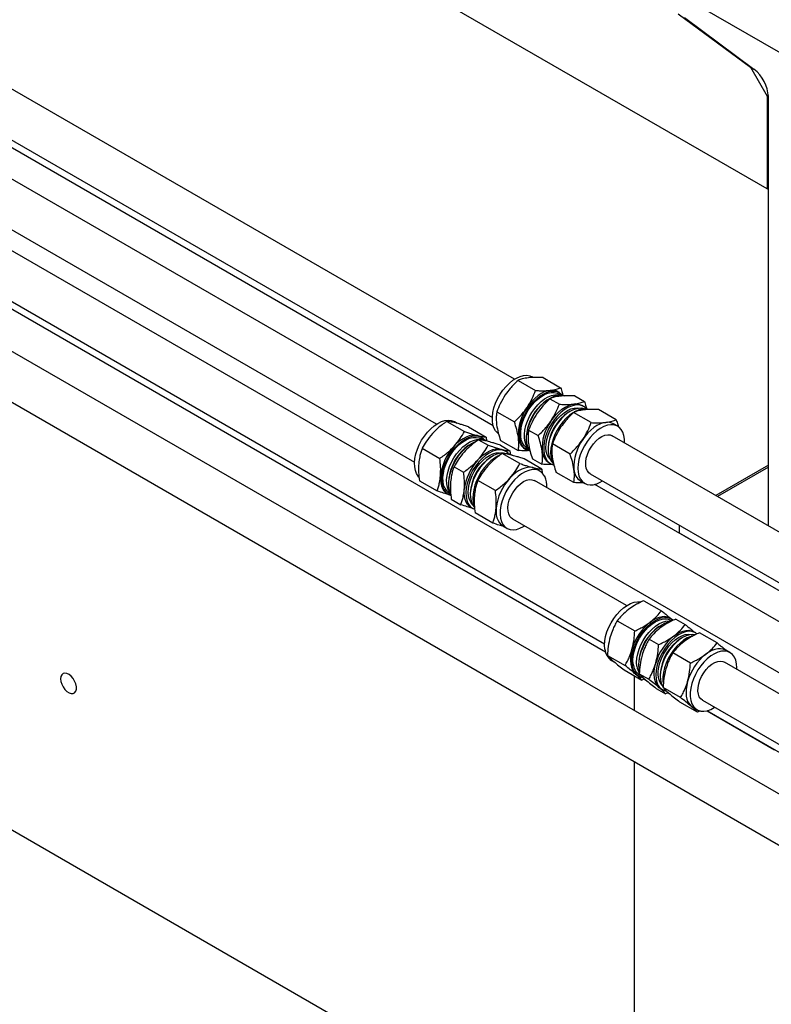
# Model space of a CAD drawing. Header units: millimetres. Extents: x 0 to 25230, y 0 to 17820.
# Tile 18 of 214: x 5666 to 6008, y 10392 to 10839. Entities that reach past the tile are written whole.
import ezdxf

# ---------------------------------------------------------------- set-up
doc = ezdxf.new("R2010")
doc.units = ezdxf.units.MM
doc.linetypes.add('SLD-Sólida', pattern=[0])
doc.layers.add('REFERÊNCIAS', color=9, linetype='SLD-Sólida')

msp = doc.modelspace()

# ---------------------------------------------------------------- linework, layer by layer
at = {"color": 7, "linetype": 'SLD-Sólida', "lineweight": 25, "ltscale": 30}
for p, q in [((5890.72, 10675.85), (4841.54, 11281.53)), ((4831.54, 11264.2), (5880.72, 10658.53)), ((5855.36, 10655.44), (4806.19, 11261.12)), ((4796.19, 11243.79), (5845.36, 10638.12)), ((5941.75, 10572.9), (4892.57, 11178.58)), ((4882.57, 11161.26), (5931.75, 10555.58)), ((6100.49, 10435.54), (5051.32, 11041.22)), ((5041.32, 11023.9), (6090.49, 10418.22)), ((5899.28, 10676.68), (5898.81, 10676.95)), ((5903.75, 10676.63), (5911.76, 10672.01)), ((5892.39, 10675.35), (5900.4, 10670.73)), ((5906.87, 10666.99), (5911.2, 10664.5)), ((5911.18, 10669.81), (5910.56, 10670.17)), ((5911.72, 10668.67), (5910.83, 10669.19)), ((5918.23, 10668.27), (5922.56, 10665.78)), ((5922.14, 10663.48), (5921.37, 10663.93)), ((5882.75, 10661.06), (5890.76, 10656.44)), ((5916.13, 10661.3), (5915.6, 10660.99)), ((5925.68, 10656.14), (5917.67, 10660.76)), ((5937.04, 10657.42), (5929.03, 10662.04)), ((5859.98, 10656.71), (5867.99, 10652.09)), ((5864.76, 10655.79), (5863.45, 10656.54)), ((5869.92, 10654.19), (5877.93, 10649.57)), ((5937.7, 10654.5), (5935.84, 10655.57)), ((5875.83, 10649.4), (5875.21, 10649.76)), ((5876.37, 10648.26), (5875.47, 10648.78)), ((5877.93, 10649.57), (5878.13, 10647.82)), ((5897.23, 10652.71), (5901.56, 10650.21)), ((7305.57, 9859.07), (5935.2, 10650.17)), ((5848.82, 10644.46), (5856.82, 10639.84)), ((5874.46, 10648.35), (5878.79, 10645.86)), ((5884.4, 10645.83), (5888.73, 10643.33)), ((5884.47, 10648.05), (5892.48, 10643.43)), ((5896.54, 10644.44), (5897.44, 10643.93)), ((5906.03, 10644.42), (5906.03, 10643.8)), ((5916.03, 10641.85), (5908.03, 10646.47)), ((5880.78, 10640.89), (5880.24, 10640.58)), ((5893.27, 10637.5), (5885.26, 10642.12)), ((5886.79, 10643.07), (5886.01, 10643.52)), ((5888.73, 10643.33), (5888.94, 10641.51)), ((5895.57, 10644.18), (5896.18, 10643.83)), ((5863.3, 10636.1), (5867.62, 10633.6)), ((5903.21, 10634.98), (5895.2, 10639.6)), ((5898.95, 10639.7), (5903.28, 10637.2)), ((5906.37, 10637.95), (5907.14, 10637.5)), ((5902.34, 10634.09), (5900.49, 10635.16)), ((5903.21, 10634.98), (5903.43, 10633.02)), ((5917.76, 10628.84), (5909.75, 10633.46)), ((5925.2, 10632.85), (7295.57, 9841.75)), ((5847.59, 10629.68), (5855.6, 10625.06)), ((5882.1, 10625.24), (5874.1, 10629.86)), ((7309.82, 9815.8), (5899.84, 10629.76)), ((5920.85, 10629.59), (5922.7, 10628.52)), ((5860.21, 10623.77), (5860.83, 10623.42)), ((5861.19, 10624.03), (5861.84, 10623.66)), ((5870.68, 10624.01), (5870.68, 10623.39)), ((5862.07, 10621.32), (5866.4, 10618.82)), ((5871.01, 10617.54), (5871.79, 10617.09)), ((5880.88, 10610.46), (5872.87, 10615.08)), ((5885.49, 10609.18), (5887.35, 10608.11)), ((5889.85, 10612.44), (7299.82, 9798.48)), ((5949.59, 10575.14), (5957.6, 10570.52)), ((5937.48, 10566.01), (5945.49, 10561.39)), ((5962.21, 10566.86), (5961.59, 10567.22)), ((5962.35, 10565.96), (5961.85, 10566.25)), ((5964.07, 10566.78), (5968.4, 10564.29)), ((5973.17, 10560.54), (5972.39, 10560.98)), ((5982.87, 10555.93), (5974.87, 10560.55)), ((5951.96, 10557.66), (5956.29, 10555.16)), ((5967.16, 10558.35), (5966.62, 10558.04)), ((5933.03, 10550.27), (5941.04, 10545.65)), ((5970.77, 10546.8), (5962.76, 10551.42)), ((5988.73, 10551.56), (5986.87, 10552.63)), ((5934.84, 10548.02), (5936.33, 10547.16)), ((7305.57, 9785.58), (5986.23, 10547.22)), ((5940.69, 10543.65), (5948.7, 10539.03)), ((5945.81, 10541.79), (5946.59, 10541.24)), ((5946.59, 10541.24), (5947.21, 10540.88)), ((5947.59, 10543.16), (5947.41, 10544.13)), ((5947.51, 10541.91), (5951.84, 10539.41)), ((5947.57, 10541.5), (5948.32, 10541.06)), ((5957.06, 10541.47), (5957.06, 10540.85)), ((5949.82, 10539.59), (5948.7, 10539.03)), ((5955.17, 10535.29), (5959.5, 10532.8)), ((5957.39, 10535), (5956.62, 10535.56)), ((5957.39, 10535), (5958.17, 10534.55)), ((5966.32, 10531.06), (5958.31, 10535.68)), ((5960.55, 10533.32), (5959.5, 10532.8)), ((5973.97, 10524.44), (5965.97, 10529.06)), ((5976.23, 10529.9), (7295.57, 9768.26)), ((5971.09, 10527.2), (5971.87, 10526.65)), ((5971.87, 10526.65), (5973.73, 10525.57)), ((5975.2, 10525.05), (5973.97, 10524.44))]:
    msp.add_line(p, q, dxfattribs=at)
at = {"color": 7, "linetype": 'SLD-Sólida', "lineweight": 25, "ltscale": 30, "flags": 128}
for points in [[(5881.47, 10662.85), (5882.19, 10664.95), (5883.12, 10667.02), (5884.25, 10669.02), (5885.54, 10670.91), (5886.97, 10672.63), (5888.49, 10674.14), (5890.09, 10675.42), (5891.71, 10676.43), (5893.32, 10677.15), (5894.89, 10677.56), (5896.37, 10677.65), (5897.73, 10677.42), (5898.81, 10676.95)], [(5893.84, 10655.71), (5894.56, 10657.81), (5895.5, 10659.88), (5896.62, 10661.88), (5897.91, 10663.76), (5899.34, 10665.48), (5900.87, 10667), (5902.46, 10668.28), (5904.08, 10669.29), (5905.7, 10670.01), (5907.26, 10670.41), (5908.75, 10670.5), (5910.11, 10670.27), (5911.32, 10669.73), (5912.36, 10668.88), (5912.6, 10668.59)], [(5894.31, 10655.76), (5895.02, 10657.81), (5895.94, 10659.83), (5897.05, 10661.78), (5898.32, 10663.61), (5899.72, 10665.26), (5901.23, 10666.71), (5902.79, 10667.92), (5904.37, 10668.86), (5905.94, 10669.49), (5907.46, 10669.82), (5908.87, 10669.82), (5910.17, 10669.51), (5910.83, 10669.19)], [(5896, 10654.78), (5896.71, 10656.83), (5897.63, 10658.85), (5898.74, 10660.8), (5900.01, 10662.63), (5901.42, 10664.29), (5902.92, 10665.74), (5904.48, 10666.94), (5906.07, 10667.88), (5907.64, 10668.52), (5909.15, 10668.84), (5910.57, 10668.85), (5911.44, 10668.67)], [(5907.02, 10670.82), (5905.71, 10670.56), (5904.34, 10670.07), (5902.96, 10669.36), (5901.57, 10668.44), (5900.22, 10667.33), (5898.91, 10666.04), (5897.67, 10664.6), (5896.52, 10663.04)], [(5897.03, 10653.87), (5897.75, 10655.97), (5898.68, 10658.04), (5899.8, 10660.04), (5901.1, 10661.93), (5902.52, 10663.65), (5904.05, 10665.16), (5905.64, 10666.44), (5907.27, 10667.45), (5908.88, 10668.17), (5910.45, 10668.58), (5911.93, 10668.67), (5913.29, 10668.44), (5913.52, 10668.36)], [(5883.44, 10651.21), (5883.13, 10651.44), (5882.2, 10652.44), (5881.47, 10653.7), (5880.98, 10655.2), (5880.73, 10656.91), (5880.73, 10658.79), (5880.98, 10660.78), (5881.47, 10662.85)], [(5923.56, 10662.27), (5923.32, 10662.55), (5922.28, 10663.4), (5921.07, 10663.95), (5919.71, 10664.18), (5918.22, 10664.09), (5916.66, 10663.68), (5915.04, 10662.96), (5913.42, 10661.95), (5911.83, 10660.67), (5910.3, 10659.16), (5908.87, 10657.44), (5907.58, 10655.55), (5906.46, 10653.55), (5905.52, 10651.48), (5904.8, 10649.38)], [(5906.94, 10639.5), (5906.26, 10640.32), (5905.63, 10641.58), (5905.23, 10643.07), (5905.08, 10644.74), (5905.17, 10646.57), (5905.51, 10648.5), (5906.08, 10650.48), (5906.88, 10652.47), (5907.88, 10654.4), (5909.05, 10656.23), (5910.37, 10657.91), (5911.8, 10659.4), (5913.3, 10660.65), (5914.84, 10661.65), (5916.37, 10662.35), (5917.86, 10662.75), (5919.26, 10662.83), (5920.31, 10662.67)], [(5922.55, 10662.35), (5921.32, 10662.64), (5919.9, 10662.63), (5918.39, 10662.31), (5916.82, 10661.67), (5915.24, 10660.74), (5913.68, 10659.53), (5912.17, 10658.08), (5910.77, 10656.42), (5909.49, 10654.59), (5908.38, 10652.64), (5907.47, 10650.62), (5906.76, 10648.58), (5906.29, 10646.55), (5906.05, 10644.61), (5906.07, 10642.79), (5906.33, 10641.14), (5906.84, 10639.69), (5907.57, 10638.49), (5908.33, 10637.72)], [(5907.32, 10656.8), (5908.47, 10658.37), (5909.71, 10659.81), (5911.02, 10661.09), (5912.38, 10662.21), (5913.76, 10663.13), (5915.14, 10663.84), (5916.51, 10664.33), (5917.83, 10664.59)], [(5917.42, 10660.66), (5917.41, 10660.65), (5915.8, 10659.51), (5914.24, 10658.11), (5912.75, 10656.48), (5911.39, 10654.68), (5910.18, 10652.73), (5909.15, 10650.68), (5908.32, 10648.59), (5907.71, 10646.5), (5907.34, 10644.46), (5907.22, 10642.52), (5907.34, 10640.73), (5907.72, 10639.12), (5908.32, 10637.73), (5908.51, 10637.42)], [(5846.28, 10632.94), (5845.73, 10634.38), (5845.42, 10636.04), (5845.35, 10637.88), (5845.54, 10639.85), (5845.97, 10641.9), (5846.63, 10644), (5847.51, 10646.08), (5848.58, 10648.11), (5849.84, 10650.02), (5851.23, 10651.79), (5852.73, 10653.36), (5854.32, 10654.71), (5855.93, 10655.79), (5857.55, 10656.58), (5859.14, 10657.07), (5860.64, 10657.24), (5862.04, 10657.1), (5863.29, 10656.63), (5863.45, 10656.54)], [(5897.84, 10643.22), (5896.63, 10643.6), (5895.51, 10644.3), (5894.57, 10645.29), (5893.85, 10646.56), (5893.36, 10648.06), (5893.11, 10649.77), (5893.11, 10651.64), (5893.36, 10653.64), (5893.84, 10655.71)], [(5896.54, 10644.44), (5896.07, 10644.76), (5895.12, 10645.68), (5894.39, 10646.88), (5893.88, 10648.32), (5893.62, 10649.98), (5893.6, 10651.8), (5893.84, 10653.74), (5894.31, 10655.76)], [(5897.3, 10644.17), (5896.82, 10644.7), (5896.08, 10645.9), (5895.58, 10647.35), (5895.31, 10649), (5895.3, 10650.82), (5895.53, 10652.76), (5896, 10654.78)], [(5897.66, 10643.58), (5897.03, 10644.72), (5896.54, 10646.22), (5896.29, 10647.93), (5896.29, 10649.81), (5896.54, 10651.8), (5897.03, 10653.87)], [(5940.79, 10646.94), (5940.78, 10648.56), (5940.53, 10650.27), (5940.04, 10651.77), (5939.31, 10653.04), (5938.38, 10654.03), (5937.25, 10654.73), (5935.96, 10655.12), (5934.53, 10655.19), (5933.01, 10654.94), (5931.41, 10654.38), (5929.79, 10653.51), (5928.18, 10652.36), (5926.61, 10650.96), (5925.13, 10649.34), (5923.77, 10647.53), (5922.55, 10645.58), (5921.52, 10643.54), (5920.69, 10641.45), (5920.09, 10639.36), (5919.72, 10637.32), (5919.59, 10635.38), (5919.72, 10633.58), (5920.09, 10631.97), (5920.7, 10630.58), (5921.53, 10629.45), (5922.56, 10628.6), (5923.78, 10628.06), (5925.14, 10627.83), (5926.62, 10627.91), (5928.19, 10628.32), (5929.8, 10629.04), (5930.79, 10629.62)], [(5932.3, 10656.23), (5930.99, 10655.97), (5929.62, 10655.48), (5928.24, 10654.77), (5926.85, 10653.85), (5925.5, 10652.74), (5924.19, 10651.45), (5922.95, 10650.01), (5921.8, 10648.45)], [(5858.66, 10625.79), (5858.11, 10627.24), (5857.79, 10628.9), (5857.73, 10630.73), (5857.91, 10632.7), (5858.34, 10634.76), (5859, 10636.85), (5859.88, 10638.94), (5860.96, 10640.96), (5862.21, 10642.88), (5863.6, 10644.65), (5865.11, 10646.22), (5866.69, 10647.56), (5868.31, 10648.64), (5869.93, 10649.44), (5871.51, 10649.93), (5873.02, 10650.1), (5874.41, 10649.95), (5875.67, 10649.49), (5876.75, 10648.71), (5877.25, 10648.18)], [(5859.12, 10626.3), (5858.58, 10627.71), (5858.29, 10629.34), (5858.24, 10631.14), (5858.44, 10633.07), (5858.88, 10635.09), (5859.56, 10637.13), (5860.45, 10639.16), (5861.54, 10641.12), (5862.79, 10642.97), (5864.18, 10644.65), (5865.67, 10646.13), (5867.23, 10647.37), (5868.81, 10648.34), (5870.38, 10649.02), (5871.91, 10649.38), (5873.34, 10649.43), (5874.65, 10649.16), (5875.47, 10648.78)], [(5873.91, 10650.28), (5872.73, 10650.45), (5871.47, 10650.39), (5870.14, 10650.09), (5868.77, 10649.56), (5867.38, 10648.82), (5866, 10647.87), (5864.65, 10646.73), (5863.35, 10645.42)], [(5875.21, 10649.76), (5874.98, 10649.88), (5873.91, 10650.28)], [(5904.8, 10649.38), (5904.32, 10647.31), (5904.07, 10645.32), (5904.07, 10643.44), (5904.32, 10641.73), (5904.81, 10640.23), (5905.53, 10638.96), (5906.47, 10637.97), (5907.59, 10637.27), (5908.58, 10636.94)], [(5925.2, 10632.85), (5924.63, 10633.26), (5923.91, 10634.15), (5923.41, 10635.31), (5923.16, 10636.68), (5923.16, 10638.24), (5923.42, 10639.91), (5923.92, 10641.64), (5924.65, 10643.36), (5925.58, 10645.02), (5926.68, 10646.55), (5927.9, 10647.9), (5929.21, 10649.02), (5930.55, 10649.87), (5931.88, 10650.41), (5933.15, 10650.63), (5934.31, 10650.53), (5935.2, 10650.17)], [(5860.81, 10625.32), (5860.28, 10626.73), (5859.98, 10628.36), (5859.93, 10630.16), (5860.13, 10632.09), (5860.57, 10634.11), (5861.25, 10636.15), (5862.14, 10638.18), (5863.23, 10640.14), (5864.48, 10641.99), (5865.87, 10643.67), (5867.36, 10645.15), (5868.92, 10646.39), (5870.51, 10647.36), (5872.08, 10648.04), (5873.6, 10648.41), (5875.03, 10648.45), (5876.09, 10648.26)], [(5861.84, 10623.96), (5861.29, 10625.4), (5860.98, 10627.06), (5860.91, 10628.9), (5861.09, 10630.87), (5861.52, 10632.92), (5862.18, 10635.02), (5863.06, 10637.1), (5864.14, 10639.13), (5865.39, 10641.04), (5866.79, 10642.81), (5868.29, 10644.38), (5869.87, 10645.73), (5871.49, 10646.81), (5873.11, 10647.6), (5873.57, 10647.78)], [(5874.15, 10639.18), (5875.45, 10640.49), (5876.8, 10641.63), (5878.19, 10642.58), (5879.57, 10643.33), (5880.94, 10643.85), (5882.27, 10644.15), (5883.53, 10644.22), (5884.71, 10644.05)], [(5888.21, 10641.86), (5887.71, 10642.39), (5886.63, 10643.16), (5885.37, 10643.63), (5883.98, 10643.77), (5882.47, 10643.6), (5880.89, 10643.11), (5879.27, 10642.32), (5877.65, 10641.24), (5876.07, 10639.89), (5874.56, 10638.32), (5873.17, 10636.55), (5871.92, 10634.64), (5870.84, 10632.61), (5869.96, 10630.53), (5869.3, 10628.43), (5868.87, 10626.38), (5868.69, 10624.41), (5868.75, 10622.57), (5869.07, 10620.91), (5869.62, 10619.47)], [(5871.58, 10619.08), (5870.91, 10619.91), (5870.28, 10621.16), (5869.88, 10622.65), (5869.72, 10624.33), (5869.81, 10626.16), (5870.15, 10628.09), (5870.73, 10630.07), (5871.52, 10632.05), (5872.52, 10633.98), (5873.69, 10635.81), (5875.01, 10637.49), (5876.44, 10638.98), (5877.94, 10640.24), (5879.48, 10641.24), (5881.01, 10641.94), (5882.5, 10642.34), (5883.9, 10642.42), (5884.96, 10642.26)], [(5887.19, 10641.94), (5887.1, 10641.97), (5885.79, 10642.24), (5884.36, 10642.2), (5882.83, 10641.83), (5881.26, 10641.15), (5879.68, 10640.18), (5878.12, 10638.94), (5876.63, 10637.46), (5875.24, 10635.78), (5873.98, 10633.93), (5872.9, 10631.97), (5872.01, 10629.95), (5871.33, 10627.9), (5870.89, 10625.89), (5870.69, 10623.95), (5870.74, 10622.15), (5871.03, 10620.52), (5871.57, 10619.11), (5872.33, 10617.95), (5872.49, 10617.76)], [(5883.75, 10641.14), (5883.26, 10640.91), (5881.64, 10639.97), (5880.03, 10638.76), (5878.49, 10637.3), (5877.03, 10635.62), (5875.71, 10633.77), (5874.54, 10631.8), (5873.56, 10629.74), (5872.78, 10627.64), (5872.24, 10625.56), (5871.93, 10623.54), (5871.87, 10621.63), (5872.06, 10619.88), (5872.5, 10618.32), (5872.53, 10618.23)], [(5884.71, 10644.05), (5885.78, 10643.65), (5886.01, 10643.52)], [(5899.18, 10635.69), (5898.01, 10635.86), (5896.75, 10635.79), (5895.42, 10635.5), (5894.05, 10634.97), (5892.66, 10634.23), (5891.28, 10633.28), (5889.93, 10632.13), (5888.63, 10630.82)], [(5900.49, 10635.16), (5900.26, 10635.29), (5899.18, 10635.69)], [(5847.37, 10631.4), (5847.06, 10631.74), (5846.28, 10632.94)], [(5857.16, 10631.9), (5857.11, 10630.27), (5857.24, 10628.75), (5857.55, 10627.37), (5858.04, 10626.15), (5858.69, 10625.11), (5859.5, 10624.27), (5860.21, 10623.77)], [(5904.52, 10631.71), (5903.74, 10632.91), (5902.75, 10633.83), (5901.58, 10634.45), (5900.25, 10634.76), (5898.79, 10634.75), (5897.24, 10634.42), (5895.64, 10633.77), (5894.01, 10632.83), (5892.41, 10631.61), (5890.86, 10630.15), (5889.41, 10628.48), (5888.08, 10626.63), (5886.91, 10624.65), (5885.93, 10622.59), (5885.16, 10620.5), (5884.61, 10618.42), (5884.31, 10616.4), (5884.25, 10614.49), (5884.44, 10612.74), (5884.87, 10611.18), (5885.54, 10609.85), (5886.42, 10608.79), (5887.51, 10608.02), (5888.76, 10607.56), (5890.16, 10607.41), (5891.66, 10607.58), (5893.25, 10608.07), (5894.87, 10608.86), (5895.44, 10609.21)], [(5889.85, 10612.44), (5889.48, 10612.69), (5888.7, 10613.51), (5888.15, 10614.6), (5887.84, 10615.94), (5887.78, 10617.45), (5887.98, 10619.1), (5888.43, 10620.83), (5889.11, 10622.56), (5889.99, 10624.24), (5891.05, 10625.8), (5892.25, 10627.2), (5893.54, 10628.37), (5894.88, 10629.29), (5896.22, 10629.9), (5897.51, 10630.2), (5898.7, 10630.17), (5899.75, 10629.81), (5899.84, 10629.76)], [(5861.68, 10624.03), (5861.57, 10624.16), (5860.81, 10625.32)], [(5871.01, 10617.54), (5870.3, 10618.04), (5869.49, 10618.88), (5868.84, 10619.92), (5868.35, 10621.14), (5868.04, 10622.52), (5867.91, 10624.03), (5867.96, 10625.66)], [(5882.44, 10617.31), (5882.39, 10615.68), (5882.52, 10614.16), (5882.83, 10612.78), (5883.32, 10611.56), (5883.97, 10610.52), (5884.78, 10609.68), (5885.49, 10609.18)], [(5931.85, 10553.11), (5931.73, 10554.91), (5931.86, 10556.85), (5932.23, 10558.89), (5932.84, 10560.98), (5933.67, 10563.07), (5934.71, 10565.12), (5935.92, 10567.06), (5937.28, 10568.87), (5938.77, 10570.49), (5940.33, 10571.89), (5941.95, 10573.03), (5943.57, 10573.89), (5945.16, 10574.45), (5946.69, 10574.7), (5948.12, 10574.62), (5948.21, 10574.6)], [(5944.23, 10545.97), (5944.1, 10547.77), (5944.23, 10549.71), (5944.6, 10551.75), (5945.21, 10553.84), (5946.05, 10555.93), (5947.08, 10557.97), (5948.29, 10559.92), (5949.66, 10561.72), (5951.14, 10563.34), (5952.71, 10564.74), (5954.32, 10565.89), (5955.94, 10566.75), (5957.54, 10567.31), (5959.06, 10567.55), (5960.49, 10567.48), (5961.78, 10567.08), (5962.9, 10566.38), (5962.95, 10566.34)], [(5944.72, 10546.34), (5944.61, 10548.1), (5944.74, 10550), (5945.12, 10552), (5945.73, 10554.04), (5946.57, 10556.08), (5947.61, 10558.06), (5948.82, 10559.94), (5950.17, 10561.67), (5951.64, 10563.21), (5953.18, 10564.52), (5954.77, 10565.57), (5956.34, 10566.33), (5957.88, 10566.78), (5959.35, 10566.91), (5960.69, 10566.73), (5961.85, 10566.25)], [(5946.42, 10545.37), (5946.3, 10547.12), (5946.43, 10549.03), (5946.81, 10551.02), (5947.43, 10553.06), (5948.26, 10555.1), (5949.3, 10557.09), (5950.51, 10558.97), (5951.87, 10560.7), (5953.33, 10562.24), (5954.88, 10563.54), (5956.46, 10564.59), (5958.04, 10565.35), (5959.58, 10565.8), (5961.04, 10565.94), (5961.91, 10565.85)], [(5947.41, 10544.13), (5947.29, 10545.93), (5947.41, 10547.87), (5947.79, 10549.91), (5948.4, 10552), (5949.23, 10554.09), (5950.26, 10556.14), (5951.48, 10558.08), (5952.84, 10559.89), (5954.32, 10561.51), (5955.89, 10562.91), (5957.5, 10564.05), (5959.13, 10564.91), (5960.72, 10565.47), (5961.51, 10565.64)], [(5961.59, 10567.22), (5961.43, 10567.31), (5960.37, 10567.73), (5959.2, 10567.91), (5957.95, 10567.86), (5956.62, 10567.58), (5955.26, 10567.08), (5953.87, 10566.35), (5952.49, 10565.41)], [(5973.84, 10560.07), (5972.74, 10560.76), (5971.45, 10561.15), (5970.02, 10561.23), (5968.5, 10560.98), (5966.9, 10560.42), (5965.28, 10559.56), (5963.67, 10558.42), (5962.1, 10557.02), (5960.62, 10555.4), (5959.25, 10553.59), (5958.04, 10551.65), (5957.01, 10549.6), (5956.17, 10547.51), (5955.56, 10545.42), (5955.19, 10543.38), (5955.07, 10541.44), (5955.19, 10539.64)], [(5957.96, 10536.55), (5957.54, 10537.03), (5956.83, 10538.21), (5956.36, 10539.63), (5956.13, 10541.25), (5956.14, 10543.04), (5956.4, 10544.94), (5956.9, 10546.91), (5957.63, 10548.9), (5958.57, 10550.85), (5959.69, 10552.72), (5960.96, 10554.45), (5962.36, 10556), (5963.85, 10557.34), (5965.38, 10558.42), (5966.91, 10559.22), (5968.42, 10559.71), (5969.85, 10559.9), (5971.18, 10559.76), (5971.34, 10559.72)], [(5972.74, 10559.63), (5971.79, 10559.73), (5970.33, 10559.59), (5968.79, 10559.14), (5967.21, 10558.38), (5965.63, 10557.34), (5964.09, 10556.03), (5962.62, 10554.49), (5961.27, 10552.76), (5960.05, 10550.88), (5959.02, 10548.89), (5958.18, 10546.85), (5957.57, 10544.81), (5957.19, 10542.82), (5957.06, 10540.91), (5957.17, 10539.16), (5957.54, 10537.58), (5958.13, 10536.23), (5958.3, 10535.97)], [(5971.93, 10559.21), (5970.89, 10558.9), (5969.28, 10558.19), (5967.65, 10557.18), (5966.06, 10555.91), (5964.53, 10554.4), (5963.1, 10552.68), (5961.81, 10550.8), (5960.68, 10548.8), (5959.74, 10546.72), (5959.02, 10544.63), (5958.53, 10542.56), (5958.28, 10540.56), (5958.28, 10538.68), (5958.39, 10537.64)], [(5963.29, 10559.18), (5964.67, 10560.11), (5966.06, 10560.84), (5967.42, 10561.35), (5968.75, 10561.63), (5970, 10561.68), (5971.17, 10561.49), (5972.24, 10561.07), (5972.39, 10560.98)], [(5944.21, 10552.97), (5943.79, 10551.21), (5943.55, 10549.49), (5943.49, 10547.85), (5943.61, 10546.32), (5943.91, 10544.93), (5944.38, 10543.7), (5945.02, 10542.65), (5945.81, 10541.79)], [(5991.71, 10546.47), (5991.35, 10548.08), (5990.74, 10549.47), (5989.91, 10550.61), (5988.88, 10551.46), (5987.67, 10552.01), (5986.31, 10552.25), (5984.83, 10552.16), (5983.26, 10551.76), (5981.65, 10551.05), (5980.03, 10550.04), (5978.43, 10548.77), (5976.9, 10547.25), (5975.48, 10545.53), (5974.18, 10543.65), (5973.06, 10541.65), (5972.12, 10539.58), (5971.4, 10537.48), (5970.9, 10535.41), (5970.65, 10533.42), (5970.65, 10531.54), (5970.9, 10529.83), (5971.38, 10528.32), (5972.1, 10527.05), (5973.04, 10526.06), (5974.16, 10525.35), (5975.45, 10524.96), (5976.87, 10524.88), (5978.4, 10525.13), (5980, 10525.69), (5981.62, 10526.55), (5981.82, 10526.68)], [(5986.87, 10552.63), (5986.71, 10552.71), (5985.65, 10553.13), (5984.48, 10553.32), (5983.23, 10553.27), (5981.9, 10552.99), (5980.54, 10552.48), (5979.15, 10551.75), (5977.77, 10550.82)], [(5956.62, 10535.56), (5955.82, 10536.41), (5955.18, 10537.46), (5954.71, 10538.7), (5954.41, 10540.09), (5954.29, 10541.62), (5954.35, 10543.25), (5954.59, 10544.97), (5955.01, 10546.74)], [(5976.23, 10529.9), (5975.51, 10530.46), (5974.82, 10531.41), (5974.37, 10532.61), (5974.17, 10534.03), (5974.22, 10535.61), (5974.53, 10537.3), (5975.07, 10539.03), (5975.84, 10540.75), (5976.81, 10542.39), (5977.93, 10543.89), (5979.18, 10545.19), (5980.49, 10546.26), (5981.84, 10547.05), (5983.16, 10547.53), (5984.41, 10547.69), (5985.55, 10547.52), (5986.23, 10547.22)], [(5991.82, 10544), (5991.83, 10544.67), (5991.71, 10546.47)], [(5969.49, 10538.38), (5969.07, 10536.61), (5968.83, 10534.89), (5968.77, 10533.26), (5968.89, 10531.73), (5969.19, 10530.34), (5969.66, 10529.11), (5970.3, 10528.05), (5971.09, 10527.2)], [(5960.14, 10533.7), (5960.66, 10533.2), (5961.35, 10532.72)]]:
    msp.add_lwpolyline(points, dxfattribs=at)
at = {"color": 7, "linetype": 'SLD-Sólida', "lineweight": 25, "ltscale": 900}
for centre, radius, start, end in [((5907.82, 10665.27), 5.61, 60.7666, 98.1851), ((5913.53, 10650.71), 21, 144.0493, 183.5974), ((5917.42, 10648.85), 21.16, 124.4432, 164.424), ((5918.62, 10659.03), 5.61, 60.7666, 98.1851), ((5922.52, 10653.86), 8.46, 80.2611, 122.3867), ((5926.63, 10643.57), 20.62, 122.3554, 177.65), ((5912.73, 10649.8), 16.39, 163.2269, 177.4022), ((5924.33, 10644.47), 21, 144.0493, 183.5974), ((5933.1, 10650.67), 5.61, 60.7666, 98.1851), ((5899.25, 10649.78), 6.7, 183.3075, 236.6247), ((5881, 10629.15), 24.01, 137.3334, 173.4182), ((5881.79, 10628.64), 20.85, 124.1282, 175.8771), ((5876.29, 10642.67), 5.6, 60.8722, 94.7391), ((5938.8, 10636.12), 21, 144.0493, 183.5974), ((5891.28, 10623.16), 20.62, 122.3554, 177.65), ((5887.29, 10636.48), 5.46, 60.63, 89.754), ((5910.17, 10643.61), 6.83, 183.8443, 236.0879), ((5891.81, 10622.91), 24.01, 137.3334, 173.4182), ((5906.28, 10614.55), 24.01, 137.3334, 173.4182), ((5894.58, 10627.28), 10.88, 356.0804, 24.0578), ((5924.53, 10635.18), 6.7, 183.3075, 236.6247), ((5863.84, 10628.54), 5.23, 205.3647, 239.4572), ((5863.49, 10628.04), 5.32, 204.9093, 252.4989), ((5874.46, 10621.72), 5.34, 204.9361, 249.8301), ((5967.63, 10546.36), 24.34, 128.4775, 164.2236), ((5968.19, 10546.09), 20.87, 124.1522, 175.8531), ((5978.43, 10540.12), 24.34, 128.4775, 164.2236), ((5977.65, 10540.63), 20.61, 122.3433, 177.6621), ((5938.47, 10553.57), 6.63, 183.9972, 236.8234), ((5992.91, 10531.76), 24.34, 128.4775, 164.2236), ((5950.3, 10546.19), 6.08, 182.1377, 257.57), ((5951.01, 10546.77), 6.29, 183.911, 236.9096), ((5953.98, 10546.24), 7.61, 186.5866, 211.9736), ((5953.02, 10543.55), 5.22, 218.1756, 239.8071), ((5961.27, 10539.87), 6.08, 182.1445, 257.3409)]:
    msp.add_arc(centre, radius, start, end, dxfattribs=at)
at = {"color": 7, "linetype": 'SLD-Sólida', "lineweight": 25, "ltscale": 30}
for points, knots in [([(5897.13, 10676.54), (5896.15, 10676.39), (5894.33, 10676.11), (5893.01, 10675.59), (5892.39, 10675.35)], [0, 0, 0, 0, 0.535251, 1, 1, 1, 1]), ([(5903.75, 10676.63), (5903.03, 10676.66), (5901.63, 10676.72), (5899.36, 10676.72), (5897.96, 10676.61), (5897.13, 10676.54)], [0, 0, 0, 0, 0.303074, 0.582113, 1, 1, 1, 1]), ([(5892.39, 10675.35), (5891.75, 10674.74), (5890.52, 10673.56), (5888.54, 10671.39), (5887.34, 10669.74), (5886.62, 10668.75)], [0, 0, 0, 0, 0.303074, 0.582113, 1, 1, 1, 1]), ([(5907.02, 10670.82), (5908, 10670.97), (5909.82, 10671.25), (5911.14, 10671.77), (5911.76, 10672.01)], [0, 0, 0, 0, 0.535251, 1, 1, 1, 1]), ([(5911.76, 10672.01), (5912.01, 10671.27), (5912.42, 10670.07), (5912.73, 10668.91), (5912.84, 10668.46)], [0, 0, 0, 0, 0.617165, 1, 1, 1, 1]), ([(5886.62, 10668.75), (5885.81, 10667.43), (5884.28, 10664.95), (5883.24, 10662.3), (5882.75, 10661.06)], [0, 0, 0, 0, 0.535251, 1, 1, 1, 1]), ([(5896.52, 10663.04), (5897.34, 10664.37), (5898.87, 10666.85), (5899.91, 10669.5), (5900.4, 10670.73)], [0, 0, 0, 0, 0.535251, 1, 1, 1, 1]), ([(5900.4, 10670.73), (5901.12, 10670.7), (5902.52, 10670.64), (5904.79, 10670.64), (5906.19, 10670.75), (5907.02, 10670.82)], [0, 0, 0, 0, 0.303074, 0.582113, 1, 1, 1, 1]), ([(5906.87, 10666.99), (5906.23, 10666.38), (5905, 10665.2), (5903.02, 10663.04), (5901.82, 10661.39), (5901.1, 10660.4)], [0, 0, 0, 0, 0.303074, 0.582113, 1, 1, 1, 1]), ([(5911.6, 10668.18), (5910.63, 10668.03), (5908.81, 10667.76), (5907.48, 10667.24), (5906.87, 10666.99)], [0, 0, 0, 0, 0.535251, 1, 1, 1, 1]), ([(5918.23, 10668.27), (5917.51, 10668.3), (5916.11, 10668.36), (5913.84, 10668.37), (5912.44, 10668.25), (5911.6, 10668.18)], [0, 0, 0, 0, 0.303074, 0.582113, 1, 1, 1, 1]), ([(5890.76, 10656.44), (5891.4, 10657.06), (5892.63, 10658.23), (5894.61, 10660.4), (5895.81, 10662.05), (5896.52, 10663.04)], [0, 0, 0, 0, 0.303074, 0.582113, 1, 1, 1, 1]), ([(5907.32, 10656.8), (5908.14, 10658.13), (5909.67, 10660.61), (5910.71, 10663.26), (5911.2, 10664.5)], [0, 0, 0, 0, 0.535251, 1, 1, 1, 1]), ([(5911.2, 10664.5), (5911.92, 10664.46), (5913.32, 10664.41), (5915.59, 10664.4), (5916.99, 10664.52), (5917.83, 10664.59)], [0, 0, 0, 0, 0.303074, 0.582113, 1, 1, 1, 1]), ([(5917.83, 10664.59), (5918.8, 10664.74), (5920.62, 10665.01), (5921.94, 10665.53), (5922.56, 10665.78)], [0, 0, 0, 0, 0.535251, 1, 1, 1, 1]), ([(5929.03, 10662.04), (5928.31, 10662.07), (5926.91, 10662.13), (5924.64, 10662.13), (5923.24, 10662.02), (5922.4, 10661.95)], [0, 0, 0, 0, 0.303074, 0.582113, 1, 1, 1, 1]), ([(5922.56, 10665.78), (5922.81, 10665.04), (5923.24, 10663.78), (5923.56, 10662.57), (5923.69, 10662.08)], [0, 0, 0, 0, 0.5913024, 1, 1, 1, 1]), ([(5882.75, 10661.06), (5882.67, 10660.51), (5882.52, 10659.46), (5882.44, 10657.51), (5882.58, 10656.01), (5882.66, 10655.11)], [0, 0, 0, 0, 0.303074, 0.582113, 1, 1, 1, 1]), ([(5901.1, 10660.4), (5900.28, 10659.07), (5898.75, 10656.59), (5897.71, 10653.94), (5897.23, 10652.71)], [0, 0, 0, 0, 0.535251, 1, 1, 1, 1]), ([(5917.67, 10660.76), (5917.03, 10660.15), (5915.8, 10658.97), (5913.82, 10656.8), (5912.62, 10655.15), (5911.9, 10654.16)], [0, 0, 0, 0, 0.303074, 0.582113, 1, 1, 1, 1]), ([(5922.4, 10661.95), (5921.43, 10661.8), (5919.61, 10661.52), (5918.29, 10661), (5917.67, 10660.76)], [0, 0, 0, 0, 0.535251, 1, 1, 1, 1]), ([(5859.98, 10656.71), (5859.27, 10656.2), (5857.89, 10655.22), (5855.66, 10653.39), (5854.28, 10651.98), (5853.45, 10651.13)], [0, 0, 0, 0, 0.303074, 0.582113, 1, 1, 1, 1]), ([(5864.01, 10656), (5863.16, 10656.19), (5861.58, 10656.56), (5860.49, 10656.66), (5859.98, 10656.71)], [0, 0, 0, 0, 0.535251, 1, 1, 1, 1]), ([(5869.92, 10654.19), (5869.27, 10654.41), (5868.01, 10654.83), (5865.98, 10655.47), (5864.75, 10655.8), (5864.01, 10656)], [0, 0, 0, 0, 0.303074, 0.582113, 1, 1, 1, 1]), ([(5882.66, 10655.11), (5882.88, 10653.89), (5883.27, 10651.63), (5884.09, 10649.19), (5884.47, 10648.05)], [0, 0, 0, 0, 0.535251, 1, 1, 1, 1]), ([(5892.56, 10649.39), (5892.35, 10650.6), (5891.96, 10652.87), (5891.14, 10655.31), (5890.76, 10656.44)], [0, 0, 0, 0, 0.5352511, 1, 1, 1, 1]), ([(5901.56, 10650.21), (5902.2, 10650.82), (5903.43, 10652), (5905.41, 10654.16), (5906.61, 10655.81), (5907.32, 10656.8)], [0, 0, 0, 0, 0.303074, 0.582113, 1, 1, 1, 1]), ([(5911.9, 10654.16), (5911.08, 10652.83), (5909.56, 10650.35), (5908.51, 10647.7), (5908.03, 10646.47)], [0, 0, 0, 0, 0.535251, 1, 1, 1, 1]), ([(5921.8, 10648.45), (5922.62, 10649.77), (5924.15, 10652.26), (5925.19, 10654.91), (5925.68, 10656.14)], [0, 0, 0, 0, 0.535251, 1, 1, 1, 1]), ([(5925.68, 10656.14), (5926.4, 10656.11), (5927.79, 10656.05), (5930.06, 10656.04), (5931.46, 10656.16), (5932.3, 10656.23)], [0, 0, 0, 0, 0.303074, 0.582113, 1, 1, 1, 1]), ([(5932.3, 10656.23), (5933.28, 10656.38), (5935.1, 10656.66), (5936.42, 10657.18), (5937.04, 10657.42)], [0, 0, 0, 0, 0.535251, 1, 1, 1, 1]), ([(5937.04, 10657.42), (5937.29, 10656.68), (5937.63, 10655.7), (5937.88, 10654.76), (5937.94, 10654.53)], [0, 0, 0, 0, 0.760562, 1, 1, 1, 1]), ([(5853.45, 10651.13), (5852.5, 10649.99), (5850.71, 10647.85), (5849.42, 10645.53), (5848.82, 10644.46)], [0, 0, 0, 0, 0.535251, 1, 1, 1, 1]), ([(5863.35, 10645.42), (5864.31, 10646.56), (5866.1, 10648.7), (5867.39, 10651.01), (5867.99, 10652.09)], [0, 0, 0, 0, 0.535251, 1, 1, 1, 1]), ([(5867.99, 10652.09), (5868.64, 10651.87), (5869.9, 10651.45), (5871.93, 10650.81), (5873.17, 10650.48), (5873.91, 10650.28)], [0, 0, 0, 0, 0.303074, 0.582113, 1, 1, 1, 1]), ([(5873.91, 10650.28), (5874.75, 10650.09), (5876.33, 10649.72), (5877.42, 10649.62), (5877.93, 10649.57)], [0, 0, 0, 0, 0.535251, 1, 1, 1, 1]), ([(5892.48, 10643.43), (5892.56, 10643.98), (5892.71, 10645.04), (5892.79, 10646.99), (5892.65, 10648.49), (5892.56, 10649.39)], [0, 0, 0, 0, 0.303074, 0.582113, 1, 1, 1, 1]), ([(5897.23, 10652.71), (5897.15, 10652.16), (5897, 10651.1), (5896.91, 10649.15), (5897.06, 10647.65), (5897.14, 10646.75)], [0, 0, 0, 0, 0.303074, 0.582113, 1, 1, 1, 1]), ([(5903.37, 10643.16), (5903.15, 10644.37), (5902.76, 10646.63), (5901.94, 10649.07), (5901.56, 10650.21)], [0, 0, 0, 0, 0.535251, 1, 1, 1, 1]), ([(5848.82, 10644.46), (5848.59, 10643.82), (5848.16, 10642.59), (5847.58, 10640.35), (5847.38, 10638.64), (5847.26, 10637.61)], [0, 0, 0, 0, 0.303074, 0.582113, 1, 1, 1, 1]), ([(5856.82, 10639.84), (5857.54, 10640.35), (5858.91, 10641.33), (5861.15, 10643.16), (5862.53, 10644.57), (5863.35, 10645.42)], [0, 0, 0, 0, 0.303074, 0.582113, 1, 1, 1, 1]), ([(5874.46, 10648.35), (5873.75, 10647.84), (5872.37, 10646.86), (5870.13, 10645.03), (5868.76, 10643.62), (5867.93, 10642.77)], [0, 0, 0, 0, 0.303074, 0.582113, 1, 1, 1, 1]), ([(5874.15, 10639.18), (5875.11, 10640.32), (5876.9, 10642.46), (5878.19, 10644.78), (5878.79, 10645.86)], [0, 0, 0, 0, 0.535251, 1, 1, 1, 1]), ([(5878.48, 10647.64), (5877.64, 10647.84), (5876.06, 10648.2), (5874.97, 10648.31), (5874.46, 10648.35)], [0, 0, 0, 0, 0.535251, 1, 1, 1, 1]), ([(5884.4, 10645.83), (5883.75, 10646.05), (5882.49, 10646.47), (5880.46, 10647.11), (5879.22, 10647.44), (5878.48, 10647.64)], [0, 0, 0, 0, 0.303074, 0.582113, 1, 1, 1, 1]), ([(5878.79, 10645.86), (5879.44, 10645.64), (5880.7, 10645.22), (5882.74, 10644.58), (5883.97, 10644.25), (5884.71, 10644.05)], [0, 0, 0, 0, 0.303074, 0.582113, 1, 1, 1, 1]), ([(5897.14, 10646.75), (5897.35, 10645.54), (5897.75, 10643.27), (5898.57, 10640.83), (5898.95, 10639.7)], [0, 0, 0, 0, 0.535251, 1, 1, 1, 1]), ([(5908.03, 10646.47), (5907.95, 10645.92), (5907.8, 10644.86), (5907.71, 10642.91), (5907.86, 10641.41), (5907.94, 10640.51)], [0, 0, 0, 0, 0.303074, 0.582113, 1, 1, 1, 1]), ([(5916.03, 10641.85), (5916.68, 10642.46), (5917.91, 10643.64), (5919.89, 10645.81), (5921.08, 10647.46), (5921.8, 10648.45)], [0, 0, 0, 0, 0.303074, 0.582113, 1, 1, 1, 1]), ([(5857.16, 10631.9), (5857.21, 10633.27), (5857.32, 10635.84), (5856.98, 10638.57), (5856.82, 10639.84)], [0, 0, 0, 0, 0.535251, 1, 1, 1, 1]), ([(5867.93, 10642.77), (5866.97, 10641.63), (5865.19, 10639.49), (5863.9, 10637.18), (5863.3, 10636.1)], [0, 0, 0, 0, 0.535251, 1, 1, 1, 1]), ([(5885.26, 10642.12), (5884.55, 10641.61), (5883.17, 10640.62), (5880.93, 10638.8), (5879.56, 10637.38), (5878.73, 10636.54)], [0, 0, 0, 0, 0.303074, 0.582113, 1, 1, 1, 1]), ([(5884.71, 10644.05), (5885.55, 10643.85), (5887.13, 10643.48), (5888.22, 10643.38), (5888.73, 10643.33)], [0, 0, 0, 0, 0.535251, 1, 1, 1, 1]), ([(5889.29, 10641.4), (5888.44, 10641.6), (5886.86, 10641.97), (5885.77, 10642.07), (5885.26, 10642.12)], [0, 0, 0, 0, 0.535251, 1, 1, 1, 1]), ([(5895.2, 10639.6), (5894.55, 10639.82), (5893.29, 10640.24), (5891.26, 10640.87), (5890.02, 10641.21), (5889.29, 10641.4)], [0, 0, 0, 0, 0.3030737, 0.5821129, 1, 1, 1, 1]), ([(5897.45, 10643.44), (5896.89, 10643.4), (5895.38, 10643.3), (5893.6, 10643.38), (5892.48, 10643.43)], [0, 0, 0, 0, 0.368373, 1, 1, 1, 1]), ([(5903.28, 10637.2), (5903.36, 10637.75), (5903.51, 10638.8), (5903.59, 10640.76), (5903.45, 10642.26), (5903.37, 10643.16)], [0, 0, 0, 0, 0.303074, 0.582113, 1, 1, 1, 1]), ([(5907.94, 10640.51), (5908.16, 10639.3), (5908.55, 10637.04), (5909.37, 10634.6), (5909.75, 10633.46)], [0, 0, 0, 0, 0.535251, 1, 1, 1, 1]), ([(5917.84, 10634.8), (5917.63, 10636.01), (5917.24, 10638.27), (5916.42, 10640.71), (5916.03, 10641.85)], [0, 0, 0, 0, 0.535251, 1, 1, 1, 1]), ([(5847.26, 10637.61), (5847.2, 10636.24), (5847.1, 10633.68), (5847.44, 10630.95), (5847.59, 10629.68)], [0, 0, 0, 0, 0.535251, 1, 1, 1, 1]), ([(5863.3, 10636.1), (5863.07, 10635.46), (5862.64, 10634.24), (5862.06, 10631.99), (5861.86, 10630.28), (5861.74, 10629.26)], [0, 0, 0, 0, 0.303074, 0.582113, 1, 1, 1, 1]), ([(5867.62, 10633.6), (5868.34, 10634.11), (5869.71, 10635.1), (5871.95, 10636.92), (5873.33, 10638.33), (5874.15, 10639.18)], [0, 0, 0, 0, 0.3030737, 0.5821129, 1, 1, 1, 1]), ([(5878.73, 10636.54), (5877.78, 10635.39), (5875.99, 10633.26), (5874.7, 10630.94), (5874.1, 10629.86)], [0, 0, 0, 0, 0.535251, 1, 1, 1, 1]), ([(5888.63, 10630.82), (5889.59, 10631.97), (5891.38, 10634.1), (5892.67, 10636.42), (5893.27, 10637.5)], [0, 0, 0, 0, 0.535251, 1, 1, 1, 1]), ([(5893.27, 10637.5), (5893.92, 10637.28), (5895.18, 10636.86), (5897.21, 10636.22), (5898.45, 10635.89), (5899.18, 10635.69)], [0, 0, 0, 0, 0.303074, 0.582113, 1, 1, 1, 1]), ([(5899.18, 10635.69), (5900.03, 10635.49), (5901.61, 10635.13), (5902.7, 10635.02), (5903.21, 10634.98)], [0, 0, 0, 0, 0.535251, 1, 1, 1, 1]), ([(5908.07, 10637.19), (5907.57, 10637.16), (5906.12, 10637.06), (5904.4, 10637.14), (5903.28, 10637.2)], [0, 0, 0, 0, 0.342872, 1, 1, 1, 1]), ([(5855.6, 10625.06), (5855.82, 10625.69), (5856.25, 10626.92), (5856.83, 10629.17), (5857.03, 10630.87), (5857.16, 10631.9)], [0, 0, 0, 0, 0.303074, 0.582113, 1, 1, 1, 1]), ([(5867.96, 10625.66), (5868.01, 10627.04), (5868.12, 10629.6), (5867.78, 10632.33), (5867.62, 10633.6)], [0, 0, 0, 0, 0.535251, 1, 1, 1, 1]), ([(5882.1, 10625.24), (5882.82, 10625.75), (5884.19, 10626.74), (5886.43, 10628.57), (5887.81, 10629.98), (5888.63, 10630.82)], [0, 0, 0, 0, 0.303074, 0.582113, 1, 1, 1, 1]), ([(5917.76, 10628.84), (5917.83, 10629.39), (5917.98, 10630.45), (5918.07, 10632.4), (5917.93, 10633.9), (5917.84, 10634.8)], [0, 0, 0, 0, 0.303074, 0.582113, 1, 1, 1, 1]), ([(5861.74, 10629.26), (5861.68, 10627.88), (5861.58, 10625.32), (5861.91, 10622.59), (5862.07, 10621.32)], [0, 0, 0, 0, 0.535251, 1, 1, 1, 1]), ([(5874.1, 10629.86), (5873.87, 10629.23), (5873.44, 10628), (5872.86, 10625.75), (5872.66, 10624.04), (5872.54, 10623.02)], [0, 0, 0, 0, 0.3030737, 0.5821129, 1, 1, 1, 1]), ([(5922.19, 10628.82), (5921.8, 10628.79), (5920.46, 10628.7), (5918.89, 10628.78), (5917.76, 10628.84)], [0, 0, 0, 0, 0.285074, 1, 1, 1, 1]), ([(5860.74, 10623.47), (5860.03, 10623.66), (5858.48, 10624.09), (5856.61, 10624.72), (5855.6, 10625.06)], [0, 0, 0, 0, 0.460414, 1, 1, 1, 1]), ([(5866.4, 10618.82), (5866.62, 10619.46), (5867.05, 10620.68), (5867.63, 10622.93), (5867.84, 10624.64), (5867.96, 10625.66)], [0, 0, 0, 0, 0.303074, 0.582113, 1, 1, 1, 1]), ([(5872.54, 10623.02), (5872.48, 10621.65), (5872.38, 10619.08), (5872.71, 10616.35), (5872.87, 10615.08)], [0, 0, 0, 0, 0.535251, 1, 1, 1, 1]), ([(5882.44, 10617.31), (5882.49, 10618.68), (5882.59, 10621.24), (5882.26, 10623.97), (5882.1, 10625.24)], [0, 0, 0, 0, 0.535251, 1, 1, 1, 1]), ([(5871.54, 10617.23), (5870.83, 10617.43), (5869.28, 10617.85), (5867.41, 10618.48), (5866.4, 10618.82)], [0, 0, 0, 0, 0.460414, 1, 1, 1, 1]), ([(5880.88, 10610.46), (5881.1, 10611.1), (5881.53, 10612.32), (5882.11, 10614.57), (5882.31, 10616.28), (5882.44, 10617.31)], [0, 0, 0, 0, 0.303074, 0.582113, 1, 1, 1, 1]), ([(5886.02, 10608.87), (5885.31, 10609.07), (5883.76, 10609.5), (5881.89, 10610.12), (5880.88, 10610.46)], [0, 0, 0, 0, 0.460414, 1, 1, 1, 1]), ([(5949.59, 10575.14), (5948.83, 10574.78), (5947.36, 10574.1), (5944.97, 10572.79), (5943.48, 10571.75), (5942.59, 10571.13)], [0, 0, 0, 0, 0.303074, 0.582113, 1, 1, 1, 1]), ([(5942.59, 10571.13), (5941.55, 10570.27), (5939.6, 10568.66), (5938.16, 10566.85), (5937.48, 10566.01)], [0, 0, 0, 0, 0.535251, 1, 1, 1, 1]), ([(5952.49, 10565.41), (5953.53, 10566.27), (5955.48, 10567.88), (5956.92, 10569.68), (5957.6, 10570.52)], [0, 0, 0, 0, 0.535251, 1, 1, 1, 1]), ([(5957.6, 10570.52), (5958.14, 10570.1), (5959.18, 10569.29), (5960.68, 10568.09), (5961.52, 10567.38), (5961.96, 10567)], [0, 0, 0, 0, 0.33462, 0.642704, 1, 1, 1, 1]), ([(5937.48, 10566.01), (5937.1, 10565.33), (5936.36, 10564.01), (5935.25, 10561.6), (5934.66, 10559.78), (5934.31, 10558.69)], [0, 0, 0, 0, 0.303074, 0.582113, 1, 1, 1, 1]), ([(5945.49, 10561.39), (5946.25, 10561.75), (5947.72, 10562.44), (5950.11, 10563.74), (5951.6, 10564.79), (5952.49, 10565.41)], [0, 0, 0, 0, 0.303074, 0.582113, 1, 1, 1, 1]), ([(5964.07, 10566.78), (5963.31, 10566.43), (5961.84, 10565.74), (5959.45, 10564.43), (5957.96, 10563.39), (5957.07, 10562.77)], [0, 0, 0, 0, 0.3030737, 0.5821129, 1, 1, 1, 1]), ([(5963.29, 10559.18), (5964.33, 10560.04), (5966.28, 10561.64), (5967.72, 10563.45), (5968.4, 10564.29)], [0, 0, 0, 0, 0.535251, 1, 1, 1, 1]), ([(5968.4, 10564.29), (5968.94, 10563.86), (5969.98, 10563.05), (5971.48, 10561.86), (5972.32, 10561.15), (5972.77, 10560.77)], [0, 0, 0, 0, 0.33462, 0.642704, 1, 1, 1, 1]), ([(5944.21, 10552.97), (5944.56, 10554.43), (5945.21, 10557.16), (5945.4, 10560.05), (5945.49, 10561.39)], [0, 0, 0, 0, 0.535251, 1, 1, 1, 1]), ([(5957.07, 10562.77), (5956.03, 10561.91), (5954.08, 10560.3), (5952.63, 10558.5), (5951.96, 10557.66)], [0, 0, 0, 0, 0.535251, 1, 1, 1, 1]), ([(5956.29, 10555.16), (5957.05, 10555.52), (5958.52, 10556.2), (5960.91, 10557.51), (5962.4, 10558.55), (5963.29, 10559.18)], [0, 0, 0, 0, 0.303074, 0.582113, 1, 1, 1, 1]), ([(5974.87, 10560.55), (5974.11, 10560.19), (5972.64, 10559.5), (5970.25, 10558.2), (5968.76, 10557.16), (5967.87, 10556.53)], [0, 0, 0, 0, 0.303074, 0.582113, 1, 1, 1, 1]), ([(5934.31, 10558.69), (5933.96, 10557.23), (5933.31, 10554.5), (5933.12, 10551.61), (5933.03, 10550.27)], [0, 0, 0, 0, 0.535251, 1, 1, 1, 1]), ([(5951.96, 10557.66), (5951.58, 10556.97), (5950.84, 10555.66), (5949.72, 10553.25), (5949.14, 10551.42), (5948.79, 10550.33)], [0, 0, 0, 0, 0.303074, 0.582113, 1, 1, 1, 1]), ([(5955.01, 10546.74), (5955.36, 10548.2), (5956.01, 10550.93), (5956.2, 10553.82), (5956.29, 10555.16)], [0, 0, 0, 0, 0.535251, 1, 1, 1, 1]), ([(5967.87, 10556.53), (5966.83, 10555.67), (5964.88, 10554.07), (5963.43, 10552.26), (5962.76, 10551.42)], [0, 0, 0, 0, 0.535251, 1, 1, 1, 1]), ([(5977.77, 10550.82), (5978.81, 10551.68), (5980.76, 10553.28), (5982.2, 10555.09), (5982.87, 10555.93)], [0, 0, 0, 0, 0.535251, 1, 1, 1, 1]), ([(5982.87, 10555.93), (5983.42, 10555.51), (5984.46, 10554.7), (5985.96, 10553.5), (5986.8, 10552.79), (5987.24, 10552.41)], [0, 0, 0, 0, 0.33462, 0.642704, 1, 1, 1, 1]), ([(5933.03, 10550.27), (5933.25, 10550.04), (5933.66, 10549.59), (5934.57, 10548.7), (5935.41, 10547.96), (5935.92, 10547.51)], [0, 0, 0, 0, 0.303074, 0.582113, 1, 1, 1, 1]), ([(5941.04, 10545.65), (5941.42, 10546.33), (5942.16, 10547.65), (5943.28, 10550.06), (5943.86, 10551.88), (5944.21, 10552.97)], [0, 0, 0, 0, 0.303074, 0.582113, 1, 1, 1, 1]), ([(5948.79, 10550.33), (5948.44, 10548.87), (5947.79, 10546.14), (5947.6, 10543.25), (5947.51, 10541.91)], [0, 0, 0, 0, 0.535251, 1, 1, 1, 1]), ([(5962.76, 10551.42), (5962.38, 10550.74), (5961.64, 10549.42), (5960.53, 10547.01), (5959.94, 10545.19), (5959.59, 10544.1)], [0, 0, 0, 0, 0.303074, 0.582113, 1, 1, 1, 1]), ([(5970.77, 10546.8), (5971.53, 10547.16), (5972.99, 10547.85), (5975.39, 10549.15), (5976.88, 10550.19), (5977.77, 10550.82)], [0, 0, 0, 0, 0.303074, 0.582113, 1, 1, 1, 1]), ([(5935.92, 10547.51), (5936.67, 10546.88), (5938.07, 10545.69), (5939.86, 10544.3), (5940.69, 10543.65)], [0, 0, 0, 0, 0.535251, 1, 1, 1, 1]), ([(5951.84, 10539.41), (5952.22, 10540.1), (5952.96, 10541.42), (5954.08, 10543.82), (5954.66, 10545.65), (5955.01, 10546.74)], [0, 0, 0, 0, 0.303074, 0.582113, 1, 1, 1, 1]), ([(5969.49, 10538.38), (5969.84, 10539.84), (5970.49, 10542.57), (5970.68, 10545.46), (5970.77, 10546.8)], [0, 0, 0, 0, 0.535251, 1, 1, 1, 1]), ([(5945.81, 10541.79), (5945.06, 10542.43), (5943.66, 10543.61), (5941.87, 10545), (5941.04, 10545.65)], [0, 0, 0, 0, 0.535251, 1, 1, 1, 1]), ([(5948.7, 10539.03), (5948.48, 10539.26), (5948.07, 10539.71), (5947.16, 10540.6), (5946.32, 10541.35), (5945.81, 10541.79)], [0, 0, 0, 0, 0.303074, 0.582113, 1, 1, 1, 1]), ([(5947.51, 10541.91), (5947.73, 10541.68), (5948.14, 10541.23), (5949.04, 10540.34), (5949.89, 10539.6), (5950.39, 10539.15)], [0, 0, 0, 0, 0.3030737, 0.5821129, 1, 1, 1, 1]), ([(5959.59, 10544.1), (5959.24, 10542.64), (5958.59, 10539.91), (5958.4, 10537.02), (5958.31, 10535.68)], [0, 0, 0, 0, 0.535251, 1, 1, 1, 1]), ([(5950.39, 10539.15), (5951.14, 10538.52), (5952.55, 10537.34), (5954.34, 10535.94), (5955.17, 10535.29)], [0, 0, 0, 0, 0.535251, 1, 1, 1, 1]), ([(5956.62, 10535.56), (5955.87, 10536.19), (5954.46, 10537.37), (5952.67, 10538.77), (5951.84, 10539.41)], [0, 0, 0, 0, 0.535251, 1, 1, 1, 1]), ([(5966.32, 10531.06), (5966.7, 10531.74), (5967.44, 10533.06), (5968.55, 10535.47), (5969.14, 10537.29), (5969.49, 10538.38)], [0, 0, 0, 0, 0.303074, 0.582113, 1, 1, 1, 1]), ([(5959.5, 10532.8), (5959.28, 10533.03), (5958.87, 10533.48), (5957.96, 10534.36), (5957.12, 10535.11), (5956.62, 10535.56)], [0, 0, 0, 0, 0.303074, 0.582113, 1, 1, 1, 1]), ([(5958.31, 10535.68), (5958.53, 10535.44), (5958.94, 10534.99), (5959.85, 10534.11), (5960.69, 10533.36), (5961.19, 10532.91)], [0, 0, 0, 0, 0.303074, 0.582113, 1, 1, 1, 1]), ([(5961.19, 10532.91), (5961.94, 10532.28), (5963.35, 10531.1), (5965.14, 10529.71), (5965.97, 10529.06)], [0, 0, 0, 0, 0.535251, 1, 1, 1, 1]), ([(5971.09, 10527.2), (5970.34, 10527.83), (5968.94, 10529.01), (5967.15, 10530.41), (5966.32, 10531.06)], [0, 0, 0, 0, 0.535251, 1, 1, 1, 1]), ([(5973.97, 10524.44), (5973.76, 10524.67), (5973.34, 10525.12), (5972.44, 10526.01), (5971.6, 10526.75), (5971.09, 10527.2)], [0, 0, 0, 0, 0.303074, 0.582113, 1, 1, 1, 1])]:
    msp.add_open_spline(points, degree=3, knots=knots, dxfattribs=at)
at = {"layer": 'REFERÊNCIAS', "linetype": 'SLD-Sólida', "lineweight": 25, "ltscale": 30}
for p, q in [((6005.65, 10762.47), (5376.89, 11125.45)), ((5881.1, 10654.73), (5369.82, 10949.89)), ((5965.84, 10850.78), (6054.23, 10799.75)), ((5932.13, 10551.79), (5422.67, 10845.89)), ((5965.27, 10842.03), (5998.01, 10817.83)), ((5999.64, 10816.81), (5968.01, 10840.19)), ((5998.15, 10817.91), (5998.01, 10817.83)), ((5998.01, 10817.83), (6005.65, 10804.61)), ((6006.2, 10804.92), (6005.65, 10804.61)), ((6005.65, 10804.61), (6005.65, 10762.47)), ((6006.21, 10609.18), (6006.21, 10804.28)), ((6005.65, 10762.47), (6006.21, 10762.8)), ((6006.21, 10636.78), (5982.3, 10622.98)), ((6006.21, 10635.95), (5983.02, 10622.56)), ((7143.95, 9925.71), (5927.31, 10628.06)), ((5965.84, 10605.82), (5965.84, 10609.39)), ((6054.23, 10554.79), (5965.84, 10605.82)), ((5945.4, 10525.07), (5945.4, 10540.93)), ((5978.34, 10525.11), (6009.04, 10507.39)), ((7143.95, 9852.22), (5978.34, 10525.11)), ((5945.4, 9570.81), (5945.4, 10501.98)), ((5945.4, 10307.29), (5617.31, 10496.7))]:
    msp.add_line(p, q, dxfattribs=at)
at = {"layer": 'REFERÊNCIAS', "linetype": 'SLD-Sólida', "lineweight": 25, "ltscale": 30, "flags": 128}
msp.add_lwpolyline([(5684.41, 10539.62), (5684.54, 10538.41), (5684.94, 10537.15), (5685.56, 10535.91), (5686.36, 10534.79), (5687.28, 10533.88), (5688.26, 10533.24), (5689.22, 10532.91), (5690.1, 10532.93), (5690.81, 10533.29), (5691.32, 10533.96), (5691.59, 10534.9), (5691.59, 10536.04), (5691.32, 10537.28), (5690.81, 10538.55), (5690.1, 10539.73), (5689.22, 10540.76), (5688.26, 10541.55), (5687.28, 10542.03), (5686.36, 10542.19), (5685.56, 10542), (5684.94, 10541.48), (5684.54, 10540.66), (5684.41, 10539.62)], dxfattribs=at)
at = {"layer": 'REFERÊNCIAS', "linetype": 'SLD-Sólida', "lineweight": 25, "ltscale": 900}
msp.add_arc((5989.38, 10803.44), 16.86, 2.8744, 52.5131, dxfattribs=at)

doc.saveas('drawing.dxf')
